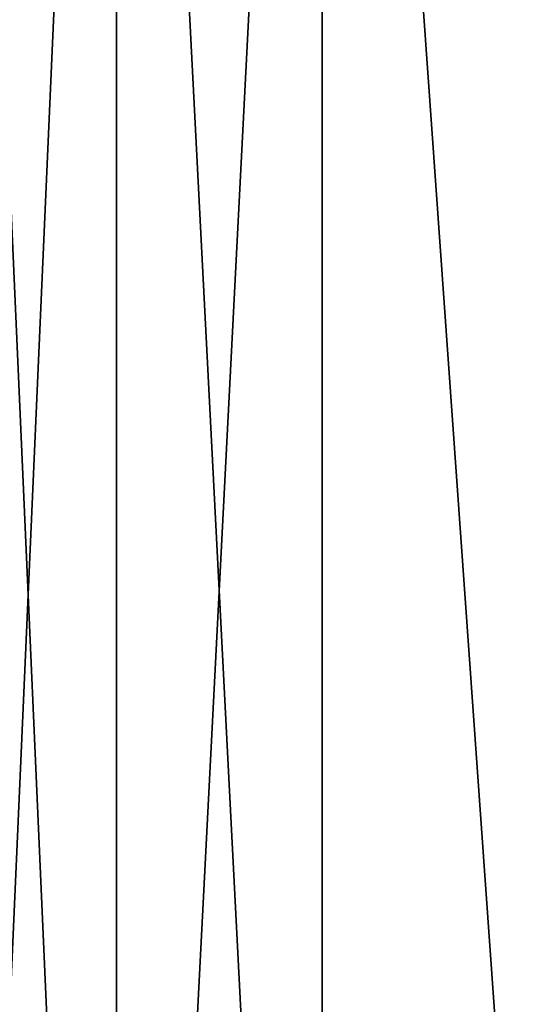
# Model space of a CAD drawing. Header units: metres. Extents: x -139 to 106, y -189 to 40.
# Tile 31 of 256: x -138.807 to -138.513, y 0.512 to 1.09. Entities that reach past the tile are written whole.
import ezdxf

# ---------------------------------------------------------------- set-up
doc = ezdxf.new("R2010")
doc.units = ezdxf.units.M
doc.layers.add('solid_153_ABGANG1_SW0003', color=7, linetype='CONTINUOUS')

msp = doc.modelspace()

# ---------------------------------------------------------------- linework, layer by layer
at = {"layer": 'solid_153_ABGANG1_SW0003'}
for points in [[(-138.628876, 1.932566, 95.952194), (-138.499969, 0.119375, 96.062408), (-138.499969, 2.520086, 95.903358)], [(-138.628876, 1.932566, 56.173336), (-138.499969, 2.520086, 56.222172), (-138.499969, 0.119376, 56.063122)], [(-138.749634, -0.41963, 95.991554), (-138.628876, -0.42068, 96.041435), (-138.628876, 1.932566, 95.952194)], [(-138.749634, -0.41963, 95.991554), (-138.628876, 1.932566, 95.952194), (-138.749634, 1.927741, 95.902542)], [(-138.749634, 1.927741, 56.222992), (-138.628876, 1.932566, 56.173336), (-138.628876, -0.42068, 56.084095)], [(-138.628876, 1.932566, 95.952194), (-138.628876, -0.42068, 96.041435), (-138.499969, 0.119375, 96.062408)], [(-138.628876, -0.42068, 56.084095), (-138.628876, 1.932566, 56.173336), (-138.499969, 0.119376, 56.063122)], [(-138.749634, 1.927741, 56.222992), (-138.749634, -0.41963, 56.133976), (-138.853348, 1.920056, 56.30209)], [(-138.749634, 1.927741, 95.902542), (-138.853348, 1.920056, 95.823441), (-138.853348, -0.417957, 95.912102)], [(-138.749634, -0.41963, 95.991554), (-138.749634, 1.927741, 95.902542), (-138.853348, -0.417957, 95.912102)], [(-138.749634, 1.927741, 56.222992), (-138.628876, -0.42068, 56.084095), (-138.749634, -0.41963, 56.133976)], [(-138.749634, -0.41963, 56.133976), (-138.853348, -0.417957, 56.213428), (-138.853348, 1.920056, 56.30209)]]:
    msp.add_3dface(points, dxfattribs=at)

doc.saveas('drawing.dxf')
